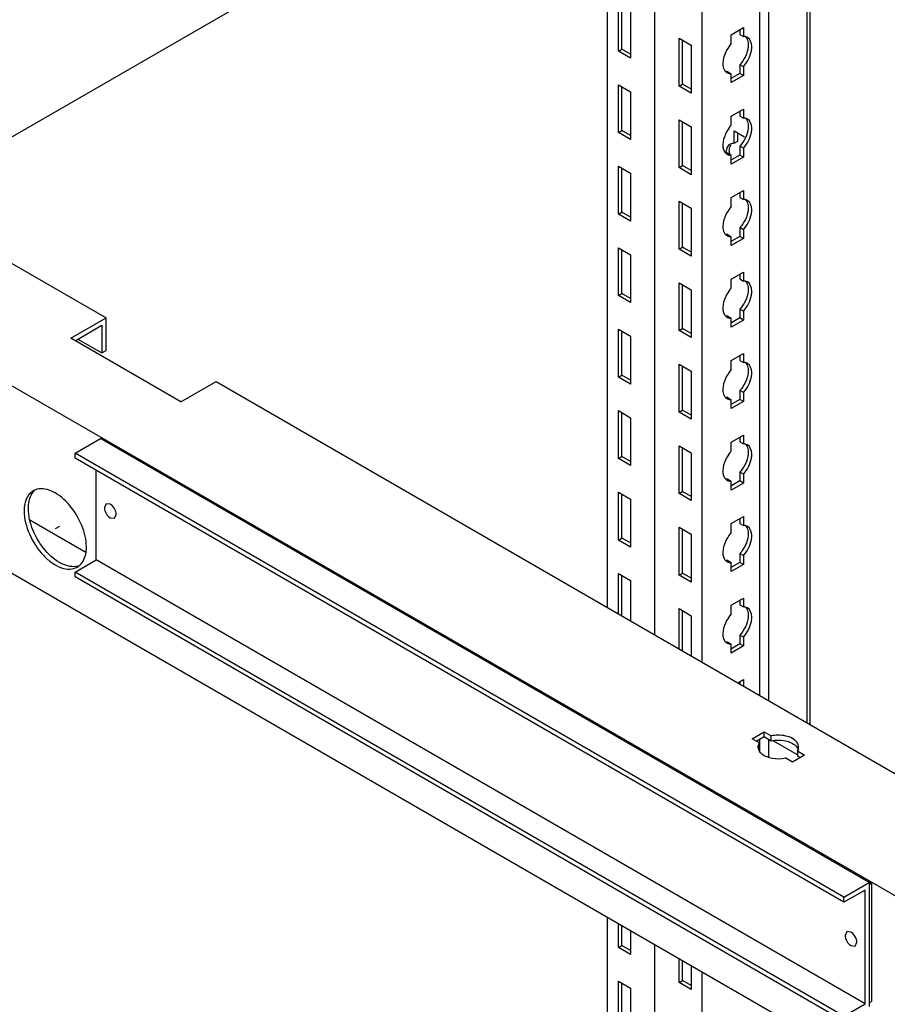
# Model space of a CAD drawing. Header units: millimetres. Extents: x 474 to 1324, y 193 to 2317.
# Tile 36 of 39: x 585 to 803, y 1936 to 2182. Entities that reach past the tile are written whole.
import ezdxf

# ---------------------------------------------------------------- set-up
doc = ezdxf.new("R2010")
doc.units = ezdxf.units.MM
doc.header["$LTSCALE"] = 163.201859
doc.layers.get('0').update_dxf_attribs({"linetype": 'CONTINUOUS'})
doc.layers.add('INTFCLR_98764', color=7, linetype='CONTINUOUS')

msp = doc.modelspace()

# ---------------------------------------------------------------- linework, layer by layer
at = {"color": 7}
for p, q in [((555.67, 2137.12), (762.14, 2256.32)), ((744.25, 2028.24), (744.25, 2245.42)), ((744.29, 2028.22), (744.29, 2245.4)), ((770.63, 2013.01), (770.63, 2245.3)), ((772.86, 2011.72), (772.86, 2246.05)), ((782.47, 2006.17), (782.47, 2240.5)), ((783.13, 2240.12), (783.13, 2005.79)), ((732.45, 2035.06), (732.45, 2239.18)), ((756.13, 2021.38), (756.13, 2238.56)), ((735.17, 2174.45), (735.17, 2186.45)), ((736.05, 2174.96), (736.05, 2185.94)), ((738.21, 2184.69), (738.21, 2172.69)), ((763.45, 2178.57), (766.49, 2180.33)), ((763.45, 2176.35), (763.45, 2178.57)), ((765.61, 2179.82), (765.61, 2178.61)), ((765.61, 2178.61), (766.49, 2178.1)), ((766.49, 2180.33), (766.49, 2178.1)), ((750.37, 2165.67), (750.37, 2177.67)), ((750.37, 2177.67), (753.41, 2175.92)), ((751.25, 2166.18), (751.25, 2177.16)), ((753.41, 2175.92), (753.41, 2163.92)), ((735.17, 2174.45), (736.05, 2174.96)), ((738.21, 2172.69), (735.17, 2174.45)), ((738.21, 2173.71), (736.05, 2174.96)), ((765.61, 2171.06), (765.61, 2168.83)), ((766.49, 2170.55), (765.61, 2171.06)), ((766.49, 2170.55), (766.49, 2168.32)), ((762.57, 2169.3), (763.45, 2168.79)), ((763.45, 2166.57), (763.45, 2168.79)), ((766.49, 2168.32), (763.45, 2166.57)), ((765.61, 2168.83), (763.53, 2167.64)), ((766.49, 2168.32), (765.61, 2168.83)), ((735.17, 2154.04), (735.17, 2166.04)), ((735.17, 2166.04), (738.21, 2164.28)), ((750.37, 2165.67), (751.25, 2166.18)), ((753.41, 2163.92), (750.37, 2165.67)), ((753.41, 2164.94), (751.25, 2166.18)), ((736.05, 2154.55), (736.05, 2165.53)), ((738.21, 2164.28), (738.21, 2152.28)), ((763.45, 2158.16), (766.49, 2159.91)), ((765.61, 2159.4), (765.61, 2158.2)), ((765.61, 2158.2), (766.49, 2157.69)), ((766.49, 2159.91), (766.49, 2157.69)), ((750.37, 2145.26), (750.37, 2157.26)), ((750.37, 2157.26), (753.41, 2155.51)), ((751.25, 2145.77), (751.25, 2156.75)), ((763.45, 2155.93), (763.45, 2158.16)), ((735.17, 2154.04), (736.05, 2154.55)), ((738.21, 2152.28), (735.17, 2154.04)), ((738.21, 2153.3), (736.05, 2154.55)), ((753.41, 2155.51), (753.41, 2143.5)), ((764.17, 2151.36), (764.17, 2154.52)), ((764.17, 2154.52), (766.79, 2153.01)), ((765.06, 2151.87), (765.06, 2154.01)), ((474.71, 2153.24), (1040.39, 1826.65)), ((528.27, 2152.94), (606.76, 2107.62)), ((764.17, 2151.36), (765.06, 2151.87)), ((762.57, 2148.89), (763.45, 2148.38)), ((763.45, 2146.16), (763.45, 2148.38)), ((765.61, 2148.42), (763.53, 2147.22)), ((765.61, 2150.65), (765.61, 2148.42)), ((766.49, 2150.14), (765.61, 2150.65)), ((766.49, 2147.91), (765.61, 2148.42)), ((766.49, 2150.14), (766.49, 2147.91)), ((766.49, 2147.91), (763.45, 2146.16)), ((735.17, 2133.62), (735.17, 2145.63)), ((735.17, 2145.63), (738.21, 2143.87)), ((736.05, 2134.13), (736.05, 2145.11)), ((738.21, 2143.87), (738.21, 2131.87)), ((750.37, 2145.26), (751.25, 2145.77)), ((753.41, 2143.5), (750.37, 2145.26)), ((753.41, 2144.52), (751.25, 2145.77)), ((763.45, 2137.75), (766.49, 2139.5)), ((765.61, 2138.99), (765.61, 2137.79)), ((766.49, 2139.5), (766.49, 2137.28)), ((750.37, 2124.85), (750.37, 2136.85)), ((750.37, 2136.85), (753.41, 2135.09)), ((751.25, 2125.36), (751.25, 2136.34)), ((763.45, 2135.52), (763.45, 2137.75)), ((765.61, 2137.79), (766.49, 2137.28)), ((735.17, 2133.62), (736.05, 2134.13)), ((738.21, 2131.87), (735.17, 2133.62)), ((738.21, 2132.89), (736.05, 2134.13)), ((753.41, 2135.09), (753.41, 2123.09)), ((765.61, 2130.23), (765.61, 2128.01)), ((766.49, 2129.72), (765.61, 2130.23)), ((766.49, 2129.72), (766.49, 2127.5)), ((762.57, 2128.48), (763.45, 2127.97)), ((763.45, 2125.74), (763.45, 2127.97)), ((766.49, 2127.5), (763.45, 2125.74)), ((765.61, 2128.01), (763.53, 2126.81)), ((766.49, 2127.5), (765.61, 2128.01)), ((735.17, 2113.21), (735.17, 2125.21)), ((735.17, 2125.21), (738.21, 2123.46)), ((736.05, 2113.72), (736.05, 2124.7)), ((750.37, 2124.85), (751.25, 2125.36)), ((753.41, 2123.09), (750.37, 2124.85)), ((753.41, 2124.11), (751.25, 2125.36)), ((738.21, 2123.46), (738.21, 2111.45)), ((763.45, 2117.33), (766.49, 2119.09)), ((766.49, 2119.09), (766.49, 2116.86)), ((750.37, 2104.43), (750.37, 2116.44)), ((750.37, 2116.44), (753.41, 2114.68)), ((763.45, 2115.11), (763.45, 2117.33)), ((765.61, 2118.58), (765.61, 2117.37)), ((765.61, 2117.37), (766.49, 2116.86)), ((751.25, 2104.94), (751.25, 2115.93)), ((753.41, 2114.68), (753.41, 2102.68)), ((735.17, 2113.21), (736.05, 2113.72)), ((738.21, 2111.45), (735.17, 2113.21)), ((738.21, 2112.48), (736.05, 2113.72)), ((765.61, 2109.82), (765.61, 2107.6)), ((766.49, 2109.31), (765.61, 2109.82)), ((766.49, 2109.31), (766.49, 2107.09)), ((597.92, 2102.52), (606.76, 2107.62)), ((606.76, 2099.46), (606.76, 2107.62)), ((762.57, 2108.07), (763.45, 2107.56)), ((763.45, 2105.33), (763.45, 2107.56)), ((766.49, 2107.09), (763.45, 2105.33)), ((765.61, 2107.6), (763.53, 2106.4)), ((766.49, 2107.09), (765.61, 2107.6)), ((475.77, 2105.68), (1013.35, 1795.32)), ((598.98, 2101.91), (605.7, 2105.78)), ((605.7, 2105.78), (605.7, 2098.84)), ((735.17, 2092.8), (735.17, 2104.8)), ((735.17, 2104.8), (738.21, 2103.04)), ((736.05, 2093.31), (736.05, 2104.29)), ((750.37, 2104.43), (751.25, 2104.94)), ((753.41, 2102.68), (750.37, 2104.43)), ((753.41, 2103.7), (751.25, 2104.94)), ((625.5, 2086.6), (597.92, 2102.52)), ((599.69, 2102.31), (605.7, 2098.84)), ((738.21, 2103.04), (738.21, 2091.04)), ((605.7, 2098.84), (606.76, 2099.46)), ((763.45, 2096.92), (766.49, 2098.68)), ((763.45, 2094.7), (763.45, 2096.92)), ((765.61, 2098.17), (765.61, 2096.96)), ((765.61, 2096.96), (766.49, 2096.45)), ((766.49, 2098.68), (766.49, 2096.45)), ((750.37, 2084.02), (750.37, 2096.02)), ((750.37, 2096.02), (753.41, 2094.27)), ((751.25, 2084.53), (751.25, 2095.51)), ((753.41, 2094.27), (753.41, 2082.26)), ((625.5, 2086.6), (634.34, 2091.7)), ((634.34, 2091.7), (933.8, 1918.81)), ((735.17, 2092.8), (736.05, 2093.31)), ((738.21, 2091.04), (735.17, 2092.8)), ((738.21, 2092.06), (736.05, 2093.31)), ((765.61, 2089.41), (765.61, 2087.18)), ((766.49, 2088.9), (765.61, 2089.41)), ((762.57, 2087.65), (763.45, 2087.14)), ((763.45, 2084.92), (763.45, 2087.14)), ((766.49, 2086.67), (763.45, 2084.92)), ((765.61, 2087.18), (763.53, 2085.99)), ((766.49, 2086.67), (765.61, 2087.18)), ((766.49, 2088.9), (766.49, 2086.67)), ((735.17, 2072.38), (735.17, 2084.39)), ((735.17, 2084.39), (738.21, 2082.63)), ((750.37, 2084.02), (751.25, 2084.53)), ((753.41, 2083.29), (751.25, 2084.53)), ((736.05, 2072.9), (736.05, 2083.88)), ((738.21, 2082.63), (738.21, 2070.63)), ((753.41, 2082.26), (750.37, 2084.02)), ((598.99, 2073.72), (605.34, 2077.39)), ((798.03, 1966.15), (605.34, 2077.39)), ((606.11, 2076.95), (606.23, 2077.02)), ((606.23, 2077.02), (798.56, 1965.98)), ((763.45, 2076.51), (766.49, 2078.26)), ((765.61, 2077.75), (765.61, 2076.55)), ((766.49, 2078.26), (766.49, 2076.04)), ((750.37, 2063.61), (750.37, 2075.61)), ((750.37, 2075.61), (753.41, 2073.85)), ((751.25, 2064.12), (751.25, 2075.1)), ((763.45, 2074.28), (763.45, 2076.51)), ((765.61, 2076.55), (766.49, 2076.04)), ((598.99, 2072.5), (598.99, 2073.72)), ((791.67, 1962.48), (598.99, 2073.72)), ((791.67, 1961.25), (598.99, 2072.5)), ((735.17, 2072.38), (736.05, 2072.9)), ((738.21, 2070.63), (735.17, 2072.38)), ((738.21, 2071.65), (736.05, 2072.9)), ((753.41, 2073.85), (753.41, 2061.85)), ((604.28, 2047.01), (604.28, 2069.44)), ((762.57, 2067.24), (763.45, 2066.73)), ((765.61, 2069), (765.61, 2066.77)), ((766.49, 2068.49), (765.61, 2069)), ((766.49, 2068.49), (766.49, 2066.26)), ((763.45, 2064.51), (763.45, 2066.73)), ((766.49, 2066.26), (763.45, 2064.51)), ((765.61, 2066.77), (763.53, 2065.57)), ((766.49, 2066.26), (765.61, 2066.77)), ((735.17, 2051.97), (735.17, 2063.97)), ((735.17, 2063.97), (738.21, 2062.22)), ((736.05, 2052.48), (736.05, 2063.46)), ((738.21, 2062.22), (738.21, 2050.22)), ((750.37, 2063.61), (751.25, 2064.12)), ((753.41, 2061.85), (750.37, 2063.61)), ((753.41, 2062.87), (751.25, 2064.12)), ((606.78, 2061.05), (606.35, 2060.09)), ((607.82, 2060.94), (606.78, 2061.05)), ((607.82, 2057.55), (608.86, 2057.44)), ((608.86, 2057.44), (609.29, 2058.39)), ((763.45, 2056.1), (766.49, 2057.85)), ((765.61, 2057.34), (765.61, 2056.14)), ((766.49, 2057.85), (766.49, 2055.63)), ((587.67, 2057), (601.65, 2048.92)), ((750.37, 2043.2), (750.37, 2055.2)), ((750.37, 2055.2), (753.41, 2053.44)), ((751.25, 2043.71), (751.25, 2054.69)), ((763.45, 2053.87), (763.45, 2056.1)), ((765.61, 2056.14), (766.49, 2055.63)), ((735.17, 2051.97), (736.05, 2052.48)), ((738.21, 2051.24), (736.05, 2052.48)), ((753.41, 2053.44), (753.41, 2041.44)), ((738.21, 2050.22), (735.17, 2051.97)), ((765.61, 2048.58), (765.61, 2046.36)), ((766.49, 2048.07), (765.61, 2048.58)), ((766.49, 2048.07), (766.49, 2045.85)), ((598.99, 2043.95), (604.28, 2047.01)), ((796.97, 1935.77), (604.28, 2047.01)), ((762.57, 2046.83), (763.45, 2046.32)), ((763.45, 2044.09), (763.45, 2046.32)), ((766.49, 2045.85), (763.45, 2044.09)), ((765.61, 2046.36), (763.53, 2045.16)), ((766.49, 2045.85), (765.61, 2046.36)), ((598.99, 2042.73), (598.99, 2043.95)), ((791.67, 1932.71), (598.99, 2043.95)), ((791.67, 1931.48), (598.99, 2042.73)), ((735.17, 2033.49), (735.17, 2043.56)), ((735.17, 2043.56), (738.21, 2041.81)), ((736.05, 2032.98), (736.05, 2043.05)), ((750.37, 2043.2), (751.25, 2043.71)), ((753.41, 2041.44), (750.37, 2043.2)), ((753.41, 2042.46), (751.25, 2043.71)), ((738.21, 2041.81), (738.21, 2031.73)), ((763.45, 2035.68), (766.49, 2037.44)), ((766.49, 2037.44), (766.49, 2035.21)), ((763.45, 2033.46), (763.45, 2035.68)), ((765.61, 2036.93), (765.61, 2035.72)), ((765.61, 2035.72), (766.49, 2035.21)), ((750.37, 2024.71), (750.37, 2034.79)), ((750.37, 2034.79), (753.41, 2033.03)), ((751.25, 2024.2), (751.25, 2034.27)), ((753.41, 2033.03), (753.41, 2022.95)), ((765.61, 2028.17), (765.61, 2025.95)), ((766.49, 2027.66), (765.61, 2028.17)), ((766.49, 2027.66), (766.49, 2025.44)), ((762.57, 2026.42), (763.45, 2025.91)), ((763.45, 2023.68), (763.45, 2025.91)), ((766.49, 2025.44), (763.45, 2023.68)), ((765.61, 2025.95), (763.53, 2024.75)), ((766.49, 2025.44), (765.61, 2025.95)), ((765.08, 2016.21), (766.49, 2017.03)), ((765.61, 2016.52), (765.61, 2015.91)), ((766.49, 2017.03), (766.49, 2015.4)), ((768.65, 2002.19), (771.69, 2003.95)), ((771.69, 2002.73), (771.69, 2003.95)), ((771.69, 2003.95), (773.48, 2002.92)), ((773.48, 2001.69), (773.48, 2002.92)), ((770.44, 2001.16), (768.65, 2002.19)), ((769.71, 2001.58), (771.69, 2002.73)), ((770.44, 2001.16), (770.13, 2000.15)), ((770.44, 2001.16), (770.44, 1999.94)), ((770.63, 1998.93), (770.63, 2002.11)), ((771.69, 2002.73), (773.48, 2001.69)), ((772.86, 1997.65), (772.86, 2002.05)), ((773.89, 2001.74), (779.94, 1998.25)), ((781.81, 1998.11), (778.77, 1996.35)), ((780.02, 1999.14), (780.02, 1997.92)), ((780.02, 1999.14), (781.81, 1998.11)), ((780.02, 1997.92), (780.75, 1997.5)), ((778.77, 1996.35), (776.98, 1997.39)), ((791.67, 1962.48), (798.03, 1966.15)), ((798.03, 1966.15), (798.03, 1935.15)), ((798.03, 1965.68), (798.56, 1965.98)), ((798.56, 1965.98), (798.56, 1936.34)), ((796.97, 1964.31), (791.67, 1961.25)), ((796.97, 1935.77), (796.97, 1964.31)), ((791.67, 1961.25), (791.67, 1962.48)), ((732.45, 744.16), (732.45, 1957.49)), ((735.17, 1949.91), (735.17, 1955.92)), ((736.05, 1950.42), (736.05, 1955.41)), ((738.21, 1954.16), (738.21, 1948.15)), ((792.4, 1953.88), (791.96, 1952.93)), ((793.44, 1953.78), (792.4, 1953.88)), ((794.48, 1950.28), (794.91, 1951.23)), ((735.17, 1949.91), (736.05, 1950.42)), ((738.21, 1948.15), (735.17, 1949.91)), ((738.21, 1949.17), (736.05, 1950.42)), ((744.25, 737.34), (744.25, 1950.67)), ((744.29, 737.32), (744.29, 1950.65)), ((793.44, 1950.38), (794.48, 1950.28)), ((750.37, 1941.13), (750.37, 1947.14)), ((751.25, 1941.64), (751.25, 1946.63)), ((753.41, 1945.39), (753.41, 1939.38)), ((756.13, 730.48), (756.13, 1943.81)), ((735.17, 1929.5), (735.17, 1941.5)), ((735.17, 1941.5), (738.21, 1939.74)), ((750.37, 1941.13), (751.25, 1941.64)), ((753.41, 1940.4), (751.25, 1941.64)), ((736.05, 1930.01), (736.05, 1940.99)), ((738.21, 1939.74), (738.21, 1927.74)), ((753.41, 1939.38), (750.37, 1941.13)), ((798.03, 1936.04), (798.56, 1936.34)), ((791.67, 1932.71), (796.97, 1935.77))]:
    msp.add_line(p, q, dxfattribs=at)
for centre, radius, start, end in [((763.27, 2170.52), 1.71, 226.6668, 240.1461), ((765.38, 2149.76), 2.36, 149.7331, 156.7064), ((766.03, 2148.83), 3.95, 170.3811, 176.1083), ((763.27, 2150.1), 1.71, 226.6668, 240.1461), ((767.97, 2149.3), 5.02, 180.0422, 183.7059), ((768.54, 2149.34), 5.59, 183.6838, 186.1446), ((763.27, 2129.69), 1.71, 226.6668, 240.1461), ((763.27, 2109.28), 1.71, 226.6668, 240.1461), ((763.27, 2088.87), 1.71, 226.6668, 240.1461), ((763.27, 2068.45), 1.71, 226.6668, 240.1461), ((590.38, 2061.08), 3.73, 108.1326, 119.9701), ((590.43, 2060.92), 3.89, 104.4365, 108.1423), ((597.69, 2048.42), 3.72, 300.0401, 307.6869), ((598.69, 2049.2), 3.89, 284.4613, 288.3958), ((597.59, 2048.53), 3.86, 307.7246, 316.2358), ((763.27, 2048.04), 1.71, 226.6668, 240.1461), ((763.27, 2027.63), 1.71, 226.6668, 240.1461), ((771.84, 2000.15), 1.71, 180.0227, 189.7428), ((771.9, 2000.16), 1.78, 189.732, 193.9526), ((772.3, 1998.76), 2.2, 147.6432, 153.0018), ((778.16, 2000.32), 2.2, 327.6432, 333.0018)]:
    msp.add_arc(centre, radius, start, end, dxfattribs=at)
for points, knots in [([(766.9, 2178.08), (766.84, 2178.09), (766.7, 2178.1), (766.56, 2178.1), (766.49, 2178.1)], [0, 0, 0, 0, 0.493256, 1, 1, 1, 1]), ([(763.45, 2176.35), (763, 2175.84), (761.68, 2173.95), (760.89, 2171.07), (761.79, 2169.65)], [0, 0, 0, 0, 0.288497, 1, 1, 1, 1]), ([(767.6, 2176.92), (767.7, 2176.47), (767.74, 2174.34), (766.71, 2172.29), (765.61, 2171.06)], [0, 0, 0, 0, 0.217202, 1, 1, 1, 1]), ([(768.49, 2174.55), (768.55, 2174.91), (768.68, 2176.06), (768.23, 2177.46), (767.52, 2177.86)], [0, 0, 0, 0, 0.308884, 1, 1, 1, 1]), ([(761.79, 2169.65), (761.84, 2169.58), (761.93, 2169.45), (762.04, 2169.33), (762.1, 2169.27)], [0, 0, 0, 0, 0.507362, 1, 1, 1, 1]), ([(762.57, 2169.3), (762.5, 2169.3), (762.36, 2169.3), (762.22, 2169.32), (762.16, 2169.33)], [0, 0, 0, 0, 0.506746, 1, 1, 1, 1]), ([(762.96, 2168.83), (763.04, 2168.82), (763.2, 2168.79), (763.37, 2168.79), (763.45, 2168.79)], [0, 0, 0, 0, 0.492174, 1, 1, 1, 1]), ([(763.45, 2155.93), (763, 2155.43), (761.68, 2153.54), (760.89, 2150.65), (761.79, 2149.23)], [0, 0, 0, 0, 0.288497, 1, 1, 1, 1]), ([(767.6, 2156.51), (767.7, 2156.06), (767.74, 2153.93), (766.71, 2151.87), (765.61, 2150.65)], [0, 0, 0, 0, 0.217202, 1, 1, 1, 1]), ([(766.9, 2157.67), (766.84, 2157.68), (766.7, 2157.69), (766.56, 2157.69), (766.49, 2157.69)], [0, 0, 0, 0, 0.493256, 1, 1, 1, 1]), ([(768.49, 2154.13), (768.55, 2154.49), (768.68, 2155.65), (768.23, 2157.04), (767.52, 2157.45)], [0, 0, 0, 0, 0.308884, 1, 1, 1, 1]), ([(764.17, 2151.36), (764.09, 2151.36), (763.91, 2151.36), (763.74, 2151.34), (763.65, 2151.32)], [0, 0, 0, 0, 0.508492, 1, 1, 1, 1]), ([(761.79, 2149.23), (761.84, 2149.16), (761.93, 2149.03), (762.04, 2148.91), (762.1, 2148.86)], [0, 0, 0, 0, 0.507362, 1, 1, 1, 1]), ([(762.57, 2148.89), (762.5, 2148.89), (762.36, 2148.89), (762.22, 2148.9), (762.16, 2148.91)], [0, 0, 0, 0, 0.506746, 1, 1, 1, 1]), ([(762.96, 2148.42), (763.04, 2148.4), (763.2, 2148.38), (763.37, 2148.38), (763.45, 2148.38)], [0, 0, 0, 0, 0.492174, 1, 1, 1, 1]), ([(767.6, 2136.09), (767.7, 2135.65), (767.74, 2133.51), (766.71, 2131.46), (765.61, 2130.23)], [0, 0, 0, 0, 0.217202, 1, 1, 1, 1]), ([(766.9, 2137.25), (766.84, 2137.26), (766.7, 2137.28), (766.56, 2137.28), (766.49, 2137.28)], [0, 0, 0, 0, 0.493256, 1, 1, 1, 1]), ([(768.49, 2133.72), (768.55, 2134.08), (768.68, 2135.23), (768.23, 2136.63), (767.52, 2137.04)], [0, 0, 0, 0, 0.308884, 1, 1, 1, 1]), ([(763.45, 2135.52), (763, 2135.01), (761.68, 2133.13), (760.89, 2130.24), (761.79, 2128.82)], [0, 0, 0, 0, 0.288497, 1, 1, 1, 1]), ([(761.79, 2128.82), (761.84, 2128.75), (761.93, 2128.62), (762.04, 2128.5), (762.1, 2128.45)], [0, 0, 0, 0, 0.507362, 1, 1, 1, 1]), ([(762.57, 2128.48), (762.5, 2128.48), (762.36, 2128.48), (762.22, 2128.49), (762.16, 2128.5)], [0, 0, 0, 0, 0.506746, 1, 1, 1, 1]), ([(762.96, 2128.01), (763.04, 2127.99), (763.2, 2127.97), (763.37, 2127.97), (763.45, 2127.97)], [0, 0, 0, 0, 0.492174, 1, 1, 1, 1]), ([(766.9, 2116.84), (766.84, 2116.85), (766.7, 2116.87), (766.56, 2116.87), (766.49, 2116.86)], [0, 0, 0, 0, 0.493256, 1, 1, 1, 1]), ([(768.49, 2113.31), (768.55, 2113.67), (768.68, 2114.82), (768.23, 2116.22), (767.52, 2116.63)], [0, 0, 0, 0, 0.308884, 1, 1, 1, 1]), ([(763.45, 2115.11), (763, 2114.6), (761.68, 2112.72), (760.89, 2109.83), (761.79, 2108.41)], [0, 0, 0, 0, 0.288497, 1, 1, 1, 1]), ([(767.6, 2115.68), (767.7, 2115.23), (767.74, 2113.1), (766.71, 2111.05), (765.61, 2109.82)], [0, 0, 0, 0, 0.217202, 1, 1, 1, 1]), ([(761.79, 2108.41), (761.84, 2108.34), (761.93, 2108.21), (762.04, 2108.09), (762.1, 2108.03)], [0, 0, 0, 0, 0.507362, 1, 1, 1, 1]), ([(762.57, 2108.07), (762.5, 2108.06), (762.36, 2108.06), (762.22, 2108.08), (762.16, 2108.09)], [0, 0, 0, 0, 0.506746, 1, 1, 1, 1]), ([(762.96, 2107.59), (763.04, 2107.58), (763.2, 2107.56), (763.37, 2107.55), (763.45, 2107.56)], [0, 0, 0, 0, 0.492174, 1, 1, 1, 1]), ([(763.45, 2094.7), (763, 2094.19), (761.68, 2092.3), (760.89, 2089.42), (761.79, 2088)], [0, 0, 0, 0, 0.288497, 1, 1, 1, 1]), ([(767.6, 2095.27), (767.7, 2094.82), (767.74, 2092.69), (766.71, 2090.64), (765.61, 2089.41)], [0, 0, 0, 0, 0.217202, 1, 1, 1, 1]), ([(766.9, 2096.43), (766.84, 2096.44), (766.7, 2096.45), (766.56, 2096.45), (766.49, 2096.45)], [0, 0, 0, 0, 0.493256, 1, 1, 1, 1]), ([(768.49, 2092.9), (768.55, 2093.26), (768.68, 2094.41), (768.23, 2095.81), (767.52, 2096.21)], [0, 0, 0, 0, 0.308884, 1, 1, 1, 1]), ([(761.79, 2088), (761.84, 2087.93), (761.93, 2087.79), (762.04, 2087.68), (762.1, 2087.62)], [0, 0, 0, 0, 0.507362, 1, 1, 1, 1]), ([(762.57, 2087.65), (762.5, 2087.65), (762.36, 2087.65), (762.22, 2087.67), (762.16, 2087.68)], [0, 0, 0, 0, 0.506746, 1, 1, 1, 1]), ([(762.96, 2087.18), (763.04, 2087.16), (763.2, 2087.14), (763.37, 2087.14), (763.45, 2087.14)], [0, 0, 0, 0, 0.492174, 1, 1, 1, 1]), ([(767.6, 2074.86), (767.7, 2074.41), (767.74, 2072.28), (766.71, 2070.22), (765.61, 2069)], [0, 0, 0, 0, 0.217202, 1, 1, 1, 1]), ([(766.9, 2076.02), (766.84, 2076.03), (766.7, 2076.04), (766.56, 2076.04), (766.49, 2076.04)], [0, 0, 0, 0, 0.493256, 1, 1, 1, 1]), ([(768.49, 2072.48), (768.55, 2072.84), (768.68, 2074), (768.23, 2075.39), (767.52, 2075.8)], [0, 0, 0, 0, 0.308884, 1, 1, 1, 1]), ([(763.45, 2074.28), (763, 2073.78), (761.68, 2071.89), (760.89, 2069), (761.79, 2067.58)], [0, 0, 0, 0, 0.288497, 1, 1, 1, 1]), ([(761.79, 2067.58), (761.84, 2067.51), (761.93, 2067.38), (762.04, 2067.26), (762.1, 2067.21)], [0, 0, 0, 0, 0.507362, 1, 1, 1, 1]), ([(762.57, 2067.24), (762.5, 2067.24), (762.36, 2067.24), (762.22, 2067.25), (762.16, 2067.26)], [0, 0, 0, 0, 0.506746, 1, 1, 1, 1]), ([(601.83, 2050.25), (601.83, 2052.08), (600.89, 2055.9), (597.93, 2060.73), (594.08, 2064.2), (590.76, 2065.02), (589.46, 2064.69)], [0, 0, 0, 0, 0.26351, 0.550738, 0.80698, 1, 1, 1, 1]), ([(762.96, 2066.77), (763.04, 2066.75), (763.2, 2066.73), (763.37, 2066.73), (763.45, 2066.73)], [0, 0, 0, 0, 0.492174, 1, 1, 1, 1]), ([(588.52, 2064.3), (588.29, 2064.17), (587.37, 2063.51), (586.8, 2062.45), (586.55, 2061.63)], [0, 0, 0, 0, 0.235889, 1, 1, 1, 1]), ([(587.29, 2059.87), (587.29, 2060.31), (587.39, 2061.86), (587.97, 2063.45), (588.74, 2064.26)], [0, 0, 0, 0, 0.285545, 1, 1, 1, 1]), ([(586.55, 2061.63), (586.5, 2061.45), (586.3, 2060.67), (586.23, 2059.87), (586.23, 2059.26)], [0, 0, 0, 0, 0.235669, 1, 1, 1, 1]), ([(599.66, 2045.43), (598.37, 2045.09), (595.05, 2045.92), (591.19, 2049.38), (588.23, 2054.22), (587.29, 2058.04), (587.29, 2059.87)], [0, 0, 0, 0, 0.192996, 0.449223, 0.736469, 1, 1, 1, 1]), ([(606.35, 2060.09), (606.35, 2059.85), (606.53, 2058.86), (607.16, 2057.93), (607.82, 2057.55)], [0, 0, 0, 0, 0.24072, 1, 1, 1, 1]), ([(609.29, 2058.39), (609.29, 2058.64), (609.11, 2059.63), (608.48, 2060.56), (607.82, 2060.94)], [0, 0, 0, 0, 0.24072, 1, 1, 1, 1]), ([(586.23, 2059.26), (586.23, 2057.29), (587.31, 2053.2), (590.12, 2048.87), (593.11, 2046.22), (595.38, 2044.97), (597.61, 2044.53), (598.99, 2044.88), (599.55, 2045.2)], [0, 0, 0, 0, 0.269871, 0.561313, 0.695458, 0.813136, 0.912852, 1, 1, 1, 1]), ([(766.9, 2055.6), (766.84, 2055.61), (766.7, 2055.63), (766.56, 2055.63), (766.49, 2055.63)], [0, 0, 0, 0, 0.493256, 1, 1, 1, 1]), ([(768.49, 2052.07), (768.55, 2052.43), (768.68, 2053.58), (768.23, 2054.98), (767.52, 2055.39)], [0, 0, 0, 0, 0.308884, 1, 1, 1, 1]), ([(763.45, 2053.87), (763, 2053.36), (761.68, 2051.48), (760.89, 2048.59), (761.79, 2047.17)], [0, 0, 0, 0, 0.288497, 1, 1, 1, 1]), ([(767.6, 2054.44), (767.7, 2054), (767.74, 2051.86), (766.71, 2049.81), (765.61, 2048.58)], [0, 0, 0, 0, 0.217202, 1, 1, 1, 1]), ([(600.38, 2045.86), (600.62, 2046.11), (601.56, 2047.39), (601.83, 2049.03), (601.83, 2050.25)], [0, 0, 0, 0, 0.221715, 1, 1, 1, 1]), ([(761.79, 2047.17), (761.84, 2047.1), (761.93, 2046.97), (762.04, 2046.85), (762.1, 2046.8)], [0, 0, 0, 0, 0.507362, 1, 1, 1, 1]), ([(762.57, 2046.83), (762.5, 2046.83), (762.36, 2046.83), (762.22, 2046.84), (762.16, 2046.85)], [0, 0, 0, 0, 0.506746, 1, 1, 1, 1]), ([(762.96, 2046.36), (763.04, 2046.34), (763.2, 2046.32), (763.37, 2046.32), (763.45, 2046.32)], [0, 0, 0, 0, 0.492174, 1, 1, 1, 1]), ([(766.9, 2035.19), (766.84, 2035.2), (766.7, 2035.22), (766.56, 2035.22), (766.49, 2035.21)], [0, 0, 0, 0, 0.493256, 1, 1, 1, 1]), ([(768.49, 2031.66), (768.55, 2032.02), (768.68, 2033.17), (768.23, 2034.57), (767.52, 2034.98)], [0, 0, 0, 0, 0.308884, 1, 1, 1, 1]), ([(763.45, 2033.46), (763, 2032.95), (761.68, 2031.07), (760.89, 2028.18), (761.79, 2026.76)], [0, 0, 0, 0, 0.288497, 1, 1, 1, 1]), ([(767.6, 2034.03), (767.7, 2033.58), (767.74, 2031.45), (766.71, 2029.4), (765.61, 2028.17)], [0, 0, 0, 0, 0.217202, 1, 1, 1, 1]), ([(761.79, 2026.76), (761.84, 2026.69), (761.93, 2026.56), (762.04, 2026.44), (762.1, 2026.38)], [0, 0, 0, 0, 0.507362, 1, 1, 1, 1]), ([(762.57, 2026.42), (762.5, 2026.41), (762.36, 2026.41), (762.22, 2026.43), (762.16, 2026.44)], [0, 0, 0, 0, 0.506746, 1, 1, 1, 1]), ([(762.96, 2025.94), (763.04, 2025.93), (763.2, 2025.91), (763.37, 2025.9), (763.45, 2025.91)], [0, 0, 0, 0, 0.492174, 1, 1, 1, 1]), ([(780.33, 2000.15), (780.33, 2001.02), (779.06, 2002.32), (777.06, 2002.96), (775.78, 2003.1), (775.11, 2003.1)], [0, 0, 0, 0, 0.406398, 0.688461, 1, 1, 1, 1]), ([(773.48, 2001.69), (774.54, 2001.92), (776.61, 2001.95), (778.62, 2001.24), (779.36, 2000.65)], [0, 0, 0, 0, 0.532022, 1, 1, 1, 1]), ([(779.36, 2000.65), (779.48, 2000.56), (779.88, 2000.2), (780.18, 1999.72), (780.28, 1999.34)], [0, 0, 0, 0, 0.276981, 1, 1, 1, 1]), ([(770.18, 1999.73), (770.21, 1999.61), (770.39, 1999.11), (770.77, 1998.69), (771.09, 1998.43)], [0, 0, 0, 0, 0.229352, 1, 1, 1, 1]), ([(771.09, 1998.43), (771.83, 1997.83), (773.85, 1997.13), (775.92, 1997.16), (776.98, 1997.39)], [0, 0, 0, 0, 0.467978, 1, 1, 1, 1]), ([(794.91, 1951.23), (794.91, 1951.47), (794.73, 1952.46), (794.09, 1953.4), (793.44, 1953.78)], [0, 0, 0, 0, 0.24072, 1, 1, 1, 1]), ([(791.96, 1952.93), (791.96, 1952.69), (792.14, 1951.7), (792.78, 1950.76), (793.44, 1950.38)], [0, 0, 0, 0, 0.24072, 1, 1, 1, 1])]:
    msp.add_open_spline(points, degree=3, knots=knots, dxfattribs=at)
for points in [[(767.52, 2177.86), (767.33, 2177.97), (767.12, 2178.04), (766.9, 2178.08)], [(766.96, 2178.13), (767.29, 2177.82), (767.5, 2177.37), (767.6, 2176.92)], [(766.49, 2170.55), (767.49, 2171.66), (768.23, 2173.08), (768.49, 2174.55)], [(762.42, 2169.03), (762.59, 2168.94), (762.77, 2168.87), (762.96, 2168.83)], [(767.52, 2157.45), (767.33, 2157.56), (767.12, 2157.63), (766.9, 2157.67)], [(766.96, 2157.72), (767.29, 2157.41), (767.5, 2156.95), (767.6, 2156.51)], [(766.49, 2150.14), (767.49, 2151.24), (768.23, 2152.67), (768.49, 2154.13)], [(763.13, 2151.12), (762.77, 2150.92), (762.49, 2150.56), (762.33, 2150.19)], [(763.65, 2151.32), (763.47, 2151.28), (763.29, 2151.22), (763.13, 2151.12)], [(762.33, 2150.19), (762.24, 2149.97), (762.17, 2149.73), (762.13, 2149.49)], [(762.42, 2148.62), (762.59, 2148.52), (762.77, 2148.46), (762.96, 2148.42)], [(762.96, 2149.3), (762.96, 2149.77), (763.03, 2150.26), (763.22, 2150.7)], [(767.52, 2137.04), (767.33, 2137.15), (767.12, 2137.22), (766.9, 2137.25)], [(766.96, 2137.31), (767.29, 2137), (767.5, 2136.54), (767.6, 2136.09)], [(766.49, 2129.72), (767.49, 2130.83), (768.23, 2132.25), (768.49, 2133.72)], [(762.42, 2128.21), (762.59, 2128.11), (762.77, 2128.04), (762.96, 2128.01)], [(767.52, 2116.63), (767.33, 2116.73), (767.12, 2116.81), (766.9, 2116.84)], [(766.96, 2116.9), (767.29, 2116.58), (767.5, 2116.13), (767.6, 2115.68)], [(766.49, 2109.31), (767.49, 2110.42), (768.23, 2111.84), (768.49, 2113.31)], [(762.42, 2107.79), (762.59, 2107.7), (762.77, 2107.63), (762.96, 2107.59)], [(767.52, 2096.21), (767.33, 2096.32), (767.12, 2096.39), (766.9, 2096.43)], [(766.96, 2096.48), (767.29, 2096.17), (767.5, 2095.72), (767.6, 2095.27)], [(766.49, 2088.9), (767.49, 2090.01), (768.23, 2091.43), (768.49, 2092.9)], [(762.42, 2087.38), (762.59, 2087.29), (762.77, 2087.22), (762.96, 2087.18)], [(767.52, 2075.8), (767.33, 2075.91), (767.12, 2075.98), (766.9, 2076.02)], [(766.96, 2076.07), (767.29, 2075.76), (767.5, 2075.3), (767.6, 2074.86)], [(766.49, 2068.49), (767.49, 2069.59), (768.23, 2071.02), (768.49, 2072.48)], [(762.42, 2066.97), (762.59, 2066.87), (762.77, 2066.81), (762.96, 2066.77)], [(767.52, 2055.39), (767.33, 2055.5), (767.12, 2055.57), (766.9, 2055.6)], [(766.96, 2055.66), (767.29, 2055.34), (767.5, 2054.89), (767.6, 2054.44)], [(766.49, 2048.07), (767.49, 2049.18), (768.23, 2050.6), (768.49, 2052.07)], [(762.42, 2046.56), (762.59, 2046.46), (762.77, 2046.39), (762.96, 2046.36)], [(767.52, 2034.98), (767.33, 2035.08), (767.12, 2035.16), (766.9, 2035.19)], [(766.96, 2035.25), (767.29, 2034.93), (767.5, 2034.48), (767.6, 2034.03)], [(766.49, 2027.66), (767.49, 2028.77), (768.23, 2030.19), (768.49, 2031.66)], [(762.42, 2026.14), (762.59, 2026.05), (762.77, 2025.98), (762.96, 2025.94)], [(775.11, 2003.1), (774.56, 2003.09), (774.01, 2003.03), (773.48, 2002.92)], [(780.12, 1999.32), (780.25, 1999.57), (780.33, 1999.87), (780.33, 2000.15)]]:
    msp.add_open_spline(points, degree=3, dxfattribs=at)
at = {"layer": 'INTFCLR_98764', "color": 7, "true_color": 0x37005f}
msp.add_line((595.09, 2055.37), (594.03, 2054.75), dxfattribs=at)

doc.saveas('drawing.dxf')
